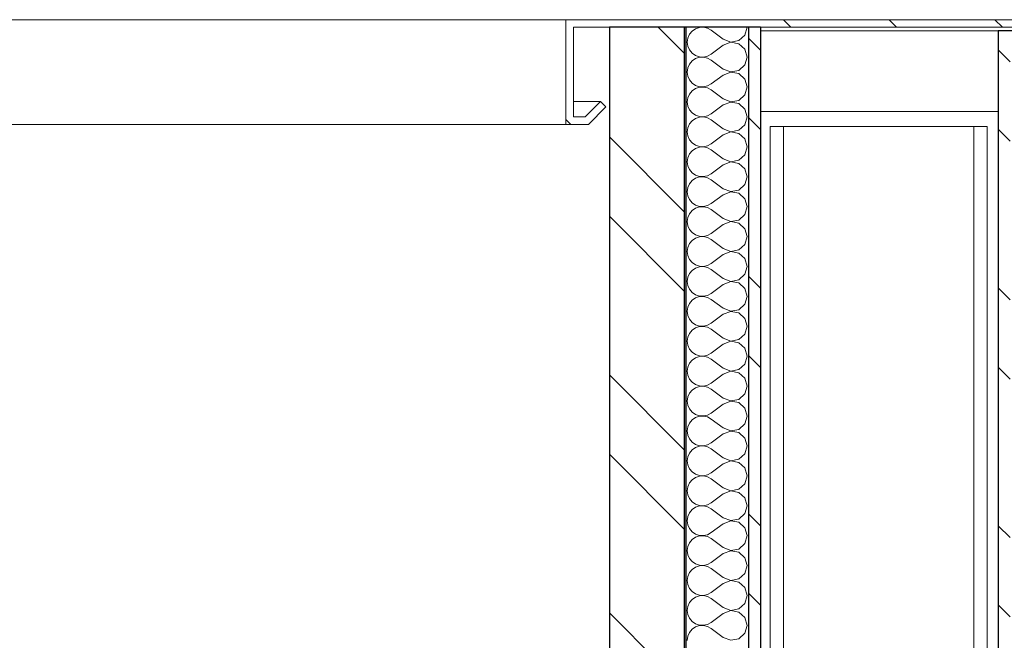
# Model space of a CAD drawing. Header units: millimetres. Extents: x 30792 to 66615, y -300 to 6970.
# Tile 52 of 58: x 63124 to 63782, y 6520 to 6935. Entities that reach past the tile are written whole.
import ezdxf

# ---------------------------------------------------------------- set-up
doc = ezdxf.new("R2010")
doc.units = ezdxf.units.MM
doc.header["$MEASUREMENT"] = 0
doc.linetypes.add('Wipeout_Contour', pattern=[1000, 0, -1000])
for name, color, linetype in [('Finitions - Etanchéité.5-Etanchéité', 7, 'Continuous'), ('Métal _ Bardage.Charp_Couv_Bard_Métal', 7, 'Continuous'), ('Métal _ Charpente.Charp_Couv_Bard_Métal', 7, 'Continuous'), ('Métal _ Finitions.Charp_Couv_Bard_Méta', 7, 'Continuous'), ('Nouveau_Métal _ Bardage.Charp_Couv_Bard_Métal', 7, 'Continuous'), ('Nouveau_Métal _ Finitions.Charp_Couv_Bard_Méta', 7, 'Continuous')]:
    doc.layers.add(name, color=color, linetype=linetype)
pattern_1 = [(315, (0, 0), (79.54951, 79.54951), []), (315, (26.52, 26.52), (79.54951, 79.54951), [])]

# ---------------------------------------------------------------- blocks, each defined once
blk = doc.blocks.new('Élément de coupe_34')
at = {"color": 254, "linetype": 'Wipeout_Contour', "lineweight": 0, "ltscale": 226218.050054}
blk.add_wipeout([(63618.28, 5645.39), (63618.28, 5705.54), (48778.28, 6743.25), (48778.28, 6683.11)], dxfattribs=at).dxf.layer = 'Finitions - Etanchéité.5-Etanchéité'
at = {"color": 254, "linetype": 'Wipeout_Contour', "lineweight": 0, "ltscale": 226191.088457}
blk.add_wipeout([(63618.28, 5585.25), (63618.28, 5645.39), (48778.28, 6683.11), (48778.28, 6622.96)], dxfattribs=at).dxf.layer = 'Finitions - Etanchéité.5-Etanchéité'
blk = doc.blocks.new('Élément de coupe_37')
at = {"layer": 'Métal _ Bardage.Charp_Couv_Bard_Métal', "linetype": 'Continuous', "lineweight": 15, "true_color": 0x2e45b3}
h = blk.add_hatch(dxfattribs=at)
h.set_pattern_fill('Acier', color=175, style=0, pattern_type=2)
h.set_pattern_definition(pattern_1)
h.paths.add_polyline_path([(63778.28, 6927.6), (63778.28, 140), (63786.28, 140), (63786.28, 6927.6)])
at = {"layer": 'Métal _ Bardage.Charp_Couv_Bard_Métal', "color": 7, "linetype": 'Continuous', "lineweight": 25}
blk.add_line((63778.28, 6927.6), (63778.28, 140), dxfattribs=at)
at = {"layer": 'Métal _ Bardage.Charp_Couv_Bard_Métal', "color": 7, "linetype": 'Continuous', "lineweight": 25, "flags": 128}
blk.add_lwpolyline([(63929.28, 6927.6), (63879.28, 6927.6), (63878.28, 6927.6), (63836.28, 6927.6), (63828.28, 6927.6), (63786.28, 6927.6), (63778.28, 6927.6)], dxfattribs=at)
blk = doc.blocks.new('Élément de coupe_38')
at = {"layer": 'Nouveau_Métal _ Bardage.Charp_Couv_Bard_Métal', "color": 7, "linetype": 'Continuous', "lineweight": 15}
blk.add_line((63778.28, 6927.6), (63619.37, 6927.6), dxfattribs=at)
blk = doc.blocks.new('*X92')
at = {"layer": 'Métal _ Bardage.Charp_Couv_Bard_Métal', "linetype": 'Continuous', "lineweight": 15, "true_color": 0xc1976c}
blk.add_hatch(color=33, dxfattribs=at).paths.add_polyline_path([(63569.37, 6930), (63568.37, 6930), (63568.37, 5546.63), (63569.37, 5546.56)])
blk = doc.blocks.new('*X94')
at = {"layer": 'Métal _ Bardage.Charp_Couv_Bard_Métal', "color": 2, "linetype": 'Continuous', "lineweight": 15, "true_color": 0xfee600}
for p, q in [((63571.86, 6925.26), (63570.75, 6922.73)), ((63573.62, 6927.38), (63571.86, 6925.26)), ((63575.9, 6928.94), (63573.62, 6927.38)), ((63578.51, 6929.83), (63575.9, 6928.94)), ((63581.27, 6929.96), (63578.51, 6929.83)), ((63583.96, 6929.34), (63581.27, 6929.96)), ((63586.37, 6928), (63583.96, 6929.34)), ((63594.37, 6922), (63586.37, 6928)), ((63604.84, 6921.06), (63608.88, 6924.74)), ((63608.88, 6924.74), (63610.37, 6930)), ((63570.75, 6922.73), (63570.37, 6920)), ((63570.37, 6920), (63570.75, 6917.27)), ((63570.75, 6917.27), (63571.86, 6914.74)), ((63594.37, 6918), (63586.37, 6912)), ((63594.37, 6922), (63599.47, 6920.04)), ((63599.47, 6919.96), (63594.37, 6918)), ((63599.47, 6920.04), (63604.84, 6921.06)), ((63604.84, 6918.94), (63599.47, 6919.96)), ((63608.88, 6915.26), (63604.84, 6918.94)), ((63571.86, 6914.74), (63573.62, 6912.62)), ((63573.62, 6912.62), (63575.9, 6911.06)), ((63575.9, 6911.06), (63578.51, 6910.17)), ((63581.27, 6910.04), (63583.96, 6910.66)), ((63583.96, 6910.66), (63586.37, 6912)), ((63610.37, 6910), (63608.88, 6915.26)), ((63571.86, 6905.26), (63570.75, 6902.73)), ((63573.62, 6907.38), (63571.86, 6905.26)), ((63575.9, 6908.94), (63573.62, 6907.38)), ((63578.51, 6909.83), (63575.9, 6908.94)), ((63578.51, 6910.17), (63581.27, 6910.04)), ((63581.27, 6909.96), (63578.51, 6909.83)), ((63583.96, 6909.34), (63581.27, 6909.96)), ((63586.37, 6908), (63583.96, 6909.34)), ((63594.37, 6902), (63586.37, 6908)), ((63604.84, 6901.06), (63608.88, 6904.74)), ((63608.88, 6904.74), (63610.37, 6910)), ((63570.75, 6902.73), (63570.37, 6900)), ((63570.37, 6900), (63570.75, 6897.27)), ((63594.37, 6898), (63586.37, 6892)), ((63594.37, 6902), (63599.47, 6900.04)), ((63599.47, 6899.96), (63594.37, 6898)), ((63599.47, 6900.04), (63604.84, 6901.06)), ((63604.84, 6898.94), (63599.47, 6899.96)), ((63608.88, 6895.26), (63604.84, 6898.94)), ((63570.75, 6897.27), (63571.86, 6894.74)), ((63571.86, 6894.74), (63573.62, 6892.62)), ((63573.62, 6892.62), (63575.9, 6891.06)), ((63575.9, 6891.06), (63578.51, 6890.17)), ((63583.96, 6890.66), (63586.37, 6892)), ((63610.37, 6890), (63608.88, 6895.26)), ((63571.86, 6885.26), (63570.75, 6882.73)), ((63573.62, 6887.38), (63571.86, 6885.26)), ((63575.9, 6888.94), (63573.62, 6887.38)), ((63578.51, 6889.83), (63575.9, 6888.94)), ((63578.51, 6890.17), (63581.27, 6890.04)), ((63581.27, 6889.96), (63578.51, 6889.83)), ((63581.27, 6890.04), (63583.96, 6890.66)), ((63583.96, 6889.34), (63581.27, 6889.96)), ((63586.37, 6888), (63583.96, 6889.34)), ((63594.37, 6882), (63586.37, 6888)), ((63604.84, 6881.06), (63608.88, 6884.74)), ((63608.88, 6884.74), (63610.37, 6890)), ((63570.75, 6882.73), (63570.37, 6880)), ((63570.37, 6880), (63570.75, 6877.27)), ((63594.37, 6878), (63586.37, 6872)), ((63594.37, 6882), (63599.47, 6880.04)), ((63599.47, 6879.96), (63594.37, 6878)), ((63599.47, 6880.04), (63604.84, 6881.06)), ((63604.84, 6878.94), (63599.47, 6879.96)), ((63608.88, 6875.26), (63604.84, 6878.94)), ((63570.75, 6877.27), (63571.86, 6874.74)), ((63571.86, 6874.74), (63573.62, 6872.62)), ((63573.62, 6872.62), (63575.9, 6871.06)), ((63583.96, 6870.66), (63586.37, 6872)), ((63610.37, 6870), (63608.88, 6875.26)), ((63571.86, 6865.26), (63570.75, 6862.73)), ((63573.62, 6867.38), (63571.86, 6865.26)), ((63575.9, 6868.94), (63573.62, 6867.38)), ((63575.9, 6871.06), (63578.51, 6870.17)), ((63578.51, 6869.83), (63575.9, 6868.94)), ((63578.51, 6870.17), (63581.27, 6870.04)), ((63581.27, 6869.96), (63578.51, 6869.83)), ((63581.27, 6870.04), (63583.96, 6870.66)), ((63583.96, 6869.34), (63581.27, 6869.96)), ((63586.37, 6868), (63583.96, 6869.34)), ((63594.37, 6862), (63586.37, 6868)), ((63604.84, 6861.06), (63608.88, 6864.74)), ((63608.88, 6864.74), (63610.37, 6870)), ((63570.75, 6862.73), (63570.37, 6860)), ((63570.37, 6860), (63570.75, 6857.27)), ((63594.37, 6858), (63586.37, 6852)), ((63594.37, 6862), (63599.47, 6860.04)), ((63599.47, 6859.96), (63594.37, 6858)), ((63599.47, 6860.04), (63604.84, 6861.06)), ((63604.84, 6858.94), (63599.47, 6859.96)), ((63608.88, 6855.26), (63604.84, 6858.94)), ((63570.75, 6857.27), (63571.86, 6854.74)), ((63571.86, 6854.74), (63573.62, 6852.62)), ((63573.62, 6852.62), (63575.9, 6851.06)), ((63583.96, 6850.66), (63586.37, 6852)), ((63610.37, 6850), (63608.88, 6855.26)), ((63571.86, 6845.26), (63570.75, 6842.73)), ((63573.62, 6847.38), (63571.86, 6845.26)), ((63575.9, 6848.94), (63573.62, 6847.38)), ((63575.9, 6851.06), (63578.51, 6850.17)), ((63578.51, 6849.83), (63575.9, 6848.94)), ((63578.51, 6850.17), (63581.27, 6850.04)), ((63581.27, 6849.96), (63578.51, 6849.83)), ((63581.27, 6850.04), (63583.96, 6850.66)), ((63583.96, 6849.34), (63581.27, 6849.96)), ((63586.37, 6848), (63583.96, 6849.34)), ((63594.37, 6842), (63586.37, 6848)), ((63608.88, 6844.74), (63610.37, 6850)), ((63570.75, 6842.73), (63570.37, 6840)), ((63570.37, 6840), (63570.75, 6837.27)), ((63594.37, 6842), (63599.47, 6840.04)), ((63599.47, 6839.96), (63594.37, 6838)), ((63599.47, 6840.04), (63604.84, 6841.06)), ((63604.84, 6838.94), (63599.47, 6839.96)), ((63604.84, 6841.06), (63608.88, 6844.74)), ((63608.88, 6835.26), (63604.84, 6838.94)), ((63570.75, 6837.27), (63571.86, 6834.74)), ((63571.86, 6834.74), (63573.62, 6832.62)), ((63573.62, 6832.62), (63575.9, 6831.06)), ((63583.96, 6830.66), (63586.37, 6832)), ((63594.37, 6838), (63586.37, 6832)), ((63610.37, 6830), (63608.88, 6835.26)), ((63571.86, 6825.26), (63570.75, 6822.73)), ((63573.62, 6827.38), (63571.86, 6825.26)), ((63575.9, 6828.94), (63573.62, 6827.38)), ((63575.9, 6831.06), (63578.51, 6830.17)), ((63578.51, 6829.83), (63575.9, 6828.94)), ((63578.51, 6830.17), (63581.27, 6830.04)), ((63581.27, 6829.96), (63578.51, 6829.83)), ((63581.27, 6830.04), (63583.96, 6830.66)), ((63583.96, 6829.34), (63581.27, 6829.96)), ((63586.37, 6828), (63583.96, 6829.34)), ((63594.37, 6822), (63586.37, 6828)), ((63608.88, 6824.74), (63610.37, 6830)), ((63570.75, 6822.73), (63570.37, 6820)), ((63570.37, 6820), (63570.75, 6817.27)), ((63594.37, 6822), (63599.47, 6820.04)), ((63599.47, 6819.96), (63594.37, 6818)), ((63599.47, 6820.04), (63604.84, 6821.06)), ((63604.84, 6818.94), (63599.47, 6819.96)), ((63604.84, 6821.06), (63608.88, 6824.74)), ((63608.88, 6815.26), (63604.84, 6818.94)), ((63570.75, 6817.27), (63571.86, 6814.74)), ((63571.86, 6814.74), (63573.62, 6812.62)), ((63573.62, 6812.62), (63575.9, 6811.06)), ((63583.96, 6810.66), (63586.37, 6812)), ((63594.37, 6818), (63586.37, 6812)), ((63610.37, 6810), (63608.88, 6815.26)), ((63573.62, 6807.38), (63571.86, 6805.26)), ((63575.9, 6808.94), (63573.62, 6807.38)), ((63575.9, 6811.06), (63578.51, 6810.17)), ((63578.51, 6809.83), (63575.9, 6808.94)), ((63578.51, 6810.17), (63581.27, 6810.04)), ((63581.27, 6809.96), (63578.51, 6809.83)), ((63581.27, 6810.04), (63583.96, 6810.66)), ((63583.96, 6809.34), (63581.27, 6809.96)), ((63586.37, 6808), (63583.96, 6809.34)), ((63594.37, 6802), (63586.37, 6808)), ((63608.88, 6804.74), (63610.37, 6810)), ((63570.75, 6802.73), (63570.37, 6800)), ((63570.37, 6800), (63570.75, 6797.27)), ((63571.86, 6805.26), (63570.75, 6802.73)), ((63594.37, 6802), (63599.47, 6800.04)), ((63599.47, 6799.96), (63594.37, 6798)), ((63599.47, 6800.04), (63604.84, 6801.06)), ((63604.84, 6798.94), (63599.47, 6799.96)), ((63604.84, 6801.06), (63608.88, 6804.74)), ((63608.88, 6795.26), (63604.84, 6798.94)), ((63570.75, 6797.27), (63571.86, 6794.74)), ((63571.86, 6794.74), (63573.62, 6792.62)), ((63573.62, 6792.62), (63575.9, 6791.06)), ((63594.37, 6798), (63586.37, 6792)), ((63610.37, 6790), (63608.88, 6795.26)), ((63573.62, 6787.38), (63571.86, 6785.26)), ((63575.9, 6788.94), (63573.62, 6787.38)), ((63575.9, 6791.06), (63578.51, 6790.17)), ((63578.51, 6789.83), (63575.9, 6788.94)), ((63578.51, 6790.17), (63581.27, 6790.04)), ((63581.27, 6789.96), (63578.51, 6789.83)), ((63581.27, 6790.04), (63583.96, 6790.66)), ((63583.96, 6789.34), (63581.27, 6789.96)), ((63583.96, 6790.66), (63586.37, 6792)), ((63586.37, 6788), (63583.96, 6789.34)), ((63594.37, 6782), (63586.37, 6788)), ((63608.88, 6784.74), (63610.37, 6790)), ((63570.75, 6782.73), (63570.37, 6780)), ((63570.37, 6780), (63570.75, 6777.27)), ((63571.86, 6785.26), (63570.75, 6782.73)), ((63594.37, 6782), (63599.47, 6780.04)), ((63599.47, 6779.96), (63594.37, 6778)), ((63599.47, 6780.04), (63604.84, 6781.06)), ((63604.84, 6778.94), (63599.47, 6779.96)), ((63604.84, 6781.06), (63608.88, 6784.74)), ((63570.75, 6777.27), (63571.86, 6774.74)), ((63571.86, 6774.74), (63573.62, 6772.62)), ((63573.62, 6772.62), (63575.9, 6771.06)), ((63594.37, 6778), (63586.37, 6772)), ((63608.88, 6775.26), (63604.84, 6778.94)), ((63610.37, 6770), (63608.88, 6775.26)), ((63573.62, 6767.38), (63571.86, 6765.26)), ((63575.9, 6768.94), (63573.62, 6767.38)), ((63575.9, 6771.06), (63578.51, 6770.17)), ((63578.51, 6769.83), (63575.9, 6768.94)), ((63578.51, 6770.17), (63581.27, 6770.04)), ((63581.27, 6769.96), (63578.51, 6769.83)), ((63581.27, 6770.04), (63583.96, 6770.66)), ((63583.96, 6769.34), (63581.27, 6769.96)), ((63583.96, 6770.66), (63586.37, 6772)), ((63586.37, 6768), (63583.96, 6769.34)), ((63594.37, 6762), (63586.37, 6768)), ((63608.88, 6764.74), (63610.37, 6770)), ((63570.75, 6762.73), (63570.37, 6760)), ((63570.37, 6760), (63570.75, 6757.27)), ((63571.86, 6765.26), (63570.75, 6762.73)), ((63594.37, 6762), (63599.47, 6760.04)), ((63599.47, 6759.96), (63594.37, 6758)), ((63599.47, 6760.04), (63604.84, 6761.06)), ((63604.84, 6758.94), (63599.47, 6759.96)), ((63604.84, 6761.06), (63608.88, 6764.74)), ((63570.75, 6757.27), (63571.86, 6754.74)), ((63571.86, 6754.74), (63573.62, 6752.62)), ((63594.37, 6758), (63586.37, 6752)), ((63608.88, 6755.26), (63604.84, 6758.94)), ((63610.37, 6750), (63608.88, 6755.26)), ((63573.62, 6747.38), (63571.86, 6745.26)), ((63573.62, 6752.62), (63575.9, 6751.06)), ((63575.9, 6748.94), (63573.62, 6747.38)), ((63575.9, 6751.06), (63578.51, 6750.17)), ((63578.51, 6749.83), (63575.9, 6748.94)), ((63578.51, 6750.17), (63581.27, 6750.04)), ((63581.27, 6749.96), (63578.51, 6749.83)), ((63581.27, 6750.04), (63583.96, 6750.66)), ((63583.96, 6749.34), (63581.27, 6749.96)), ((63583.96, 6750.66), (63586.37, 6752)), ((63586.37, 6748), (63583.96, 6749.34)), ((63594.37, 6742), (63586.37, 6748)), ((63608.88, 6744.74), (63610.37, 6750)), ((63570.75, 6742.73), (63570.37, 6740)), ((63570.37, 6740), (63570.75, 6737.27)), ((63571.86, 6745.26), (63570.75, 6742.73)), ((63594.37, 6742), (63599.47, 6740.04)), ((63599.47, 6739.96), (63594.37, 6738)), ((63599.47, 6740.04), (63604.84, 6741.06)), ((63604.84, 6738.94), (63599.47, 6739.96)), ((63604.84, 6741.06), (63608.88, 6744.74)), ((63570.75, 6737.27), (63571.86, 6734.74)), ((63571.86, 6734.74), (63573.62, 6732.62)), ((63594.37, 6738), (63586.37, 6732)), ((63608.88, 6735.26), (63604.84, 6738.94)), ((63610.37, 6730), (63608.88, 6735.26)), ((63573.62, 6727.38), (63571.86, 6725.26)), ((63573.62, 6732.62), (63575.9, 6731.06)), ((63575.9, 6728.94), (63573.62, 6727.38)), ((63575.9, 6731.06), (63578.51, 6730.17)), ((63578.51, 6729.83), (63575.9, 6728.94)), ((63578.51, 6730.17), (63581.27, 6730.04)), ((63581.27, 6729.96), (63578.51, 6729.83)), ((63581.27, 6730.04), (63583.96, 6730.66)), ((63583.96, 6729.34), (63581.27, 6729.96)), ((63583.96, 6730.66), (63586.37, 6732)), ((63586.37, 6728), (63583.96, 6729.34)), ((63594.37, 6722), (63586.37, 6728)), ((63608.88, 6724.74), (63610.37, 6730)), ((63570.75, 6722.73), (63570.37, 6720)), ((63570.37, 6720), (63570.75, 6717.27)), ((63571.86, 6725.26), (63570.75, 6722.73)), ((63594.37, 6722), (63599.47, 6720.04)), ((63599.47, 6719.96), (63594.37, 6718)), ((63599.47, 6720.04), (63604.84, 6721.06)), ((63604.84, 6718.94), (63599.47, 6719.96)), ((63604.84, 6721.06), (63608.88, 6724.74)), ((63570.75, 6717.27), (63571.86, 6714.74)), ((63571.86, 6714.74), (63573.62, 6712.62)), ((63594.37, 6718), (63586.37, 6712)), ((63608.88, 6715.26), (63604.84, 6718.94)), ((63610.37, 6710), (63608.88, 6715.26)), ((63573.62, 6707.38), (63571.86, 6705.26)), ((63573.62, 6712.62), (63575.9, 6711.06)), ((63575.9, 6708.94), (63573.62, 6707.38)), ((63575.9, 6711.06), (63578.51, 6710.17)), ((63578.51, 6709.83), (63575.9, 6708.94)), ((63578.51, 6710.17), (63581.27, 6710.04)), ((63581.27, 6709.96), (63578.51, 6709.83)), ((63581.27, 6710.04), (63583.96, 6710.66)), ((63583.96, 6709.34), (63581.27, 6709.96)), ((63583.96, 6710.66), (63586.37, 6712)), ((63586.37, 6708), (63583.96, 6709.34)), ((63594.37, 6702), (63586.37, 6708)), ((63608.88, 6704.74), (63610.37, 6710)), ((63570.75, 6702.73), (63570.37, 6700)), ((63571.86, 6705.26), (63570.75, 6702.73)), ((63594.37, 6702), (63599.47, 6700.04)), ((63599.47, 6700.04), (63604.84, 6701.06)), ((63604.84, 6701.06), (63608.88, 6704.74)), ((63570.37, 6700), (63570.75, 6697.27)), ((63570.75, 6697.27), (63571.86, 6694.74)), ((63571.86, 6694.74), (63573.62, 6692.62)), ((63594.37, 6698), (63586.37, 6692)), ((63599.47, 6699.96), (63594.37, 6698)), ((63604.84, 6698.94), (63599.47, 6699.96)), ((63608.88, 6695.26), (63604.84, 6698.94)), ((63610.37, 6690), (63608.88, 6695.26)), ((63573.62, 6687.38), (63571.86, 6685.26)), ((63573.62, 6692.62), (63575.9, 6691.06)), ((63575.9, 6688.94), (63573.62, 6687.38)), ((63575.9, 6691.06), (63578.51, 6690.17)), ((63578.51, 6689.83), (63575.9, 6688.94)), ((63578.51, 6690.17), (63581.27, 6690.04)), ((63581.27, 6689.96), (63578.51, 6689.83)), ((63581.27, 6690.04), (63583.96, 6690.66)), ((63583.96, 6689.34), (63581.27, 6689.96)), ((63583.96, 6690.66), (63586.37, 6692)), ((63586.37, 6688), (63583.96, 6689.34)), ((63594.37, 6682), (63586.37, 6688)), ((63608.88, 6684.74), (63610.37, 6690)), ((63570.75, 6682.73), (63570.37, 6680)), ((63571.86, 6685.26), (63570.75, 6682.73)), ((63594.37, 6682), (63599.47, 6680.04)), ((63599.47, 6680.04), (63604.84, 6681.06)), ((63604.84, 6681.06), (63608.88, 6684.74)), ((63570.37, 6680), (63570.75, 6677.27)), ((63570.75, 6677.27), (63571.86, 6674.74)), ((63571.86, 6674.74), (63573.62, 6672.62)), ((63594.37, 6678), (63586.37, 6672)), ((63599.47, 6679.96), (63594.37, 6678)), ((63604.84, 6678.94), (63599.47, 6679.96)), ((63608.88, 6675.26), (63604.84, 6678.94)), ((63610.37, 6670), (63608.88, 6675.26)), ((63573.62, 6667.38), (63571.86, 6665.26)), ((63573.62, 6672.62), (63575.9, 6671.06)), ((63575.9, 6668.94), (63573.62, 6667.38)), ((63575.9, 6671.06), (63578.51, 6670.17)), ((63578.51, 6669.83), (63575.9, 6668.94)), ((63578.51, 6670.17), (63581.27, 6670.04)), ((63581.27, 6669.96), (63578.51, 6669.83)), ((63581.27, 6670.04), (63583.96, 6670.66)), ((63583.96, 6669.34), (63581.27, 6669.96)), ((63583.96, 6670.66), (63586.37, 6672)), ((63586.37, 6668), (63583.96, 6669.34)), ((63594.37, 6662), (63586.37, 6668)), ((63608.88, 6664.74), (63610.37, 6670)), ((63570.75, 6662.73), (63570.37, 6660)), ((63571.86, 6665.26), (63570.75, 6662.73)), ((63594.37, 6662), (63599.47, 6660.04)), ((63599.47, 6660.04), (63604.84, 6661.06)), ((63604.84, 6661.06), (63608.88, 6664.74)), ((63570.37, 6660), (63570.75, 6657.27)), ((63570.75, 6657.27), (63571.86, 6654.74)), ((63571.86, 6654.74), (63573.62, 6652.62)), ((63594.37, 6658), (63586.37, 6652)), ((63599.47, 6659.96), (63594.37, 6658)), ((63604.84, 6658.94), (63599.47, 6659.96)), ((63608.88, 6655.26), (63604.84, 6658.94)), ((63610.37, 6650), (63608.88, 6655.26)), ((63573.62, 6647.38), (63571.86, 6645.26)), ((63573.62, 6652.62), (63575.9, 6651.06)), ((63575.9, 6648.94), (63573.62, 6647.38)), ((63575.9, 6651.06), (63578.51, 6650.17)), ((63578.51, 6649.83), (63575.9, 6648.94)), ((63578.51, 6650.17), (63581.27, 6650.04)), ((63581.27, 6649.96), (63578.51, 6649.83)), ((63581.27, 6650.04), (63583.96, 6650.66)), ((63583.96, 6649.34), (63581.27, 6649.96)), ((63583.96, 6650.66), (63586.37, 6652)), ((63586.37, 6648), (63583.96, 6649.34)), ((63594.37, 6642), (63586.37, 6648)), ((63608.88, 6644.74), (63610.37, 6650)), ((63570.75, 6642.73), (63570.37, 6640)), ((63571.86, 6645.26), (63570.75, 6642.73)), ((63594.37, 6642), (63599.47, 6640.04)), ((63599.47, 6640.04), (63604.84, 6641.06)), ((63604.84, 6641.06), (63608.88, 6644.74)), ((63570.37, 6640), (63570.75, 6637.27)), ((63570.75, 6637.27), (63571.86, 6634.74)), ((63571.86, 6634.74), (63573.62, 6632.62)), ((63594.37, 6638), (63586.37, 6632)), ((63599.47, 6639.96), (63594.37, 6638)), ((63604.84, 6638.94), (63599.47, 6639.96)), ((63608.88, 6635.26), (63604.84, 6638.94)), ((63610.37, 6630), (63608.88, 6635.26)), ((63573.62, 6632.62), (63575.9, 6631.06)), ((63575.9, 6628.94), (63573.62, 6627.38)), ((63575.9, 6631.06), (63578.51, 6630.17)), ((63578.51, 6629.83), (63575.9, 6628.94)), ((63578.51, 6630.17), (63581.27, 6630.04)), ((63581.27, 6629.96), (63578.51, 6629.83)), ((63581.27, 6630.04), (63583.96, 6630.66)), ((63583.96, 6629.34), (63581.27, 6629.96)), ((63583.96, 6630.66), (63586.37, 6632)), ((63586.37, 6628), (63583.96, 6629.34)), ((63594.37, 6622), (63586.37, 6628)), ((63608.88, 6624.74), (63610.37, 6630)), ((63570.75, 6622.73), (63570.37, 6620)), ((63571.86, 6625.26), (63570.75, 6622.73)), ((63573.62, 6627.38), (63571.86, 6625.26)), ((63594.37, 6622), (63599.47, 6620.04)), ((63599.47, 6620.04), (63604.84, 6621.06)), ((63604.84, 6621.06), (63608.88, 6624.74)), ((63570.37, 6620), (63570.75, 6617.27)), ((63570.75, 6617.27), (63571.86, 6614.74)), ((63571.86, 6614.74), (63573.62, 6612.62)), ((63594.37, 6618), (63586.37, 6612)), ((63599.47, 6619.96), (63594.37, 6618)), ((63604.84, 6618.94), (63599.47, 6619.96)), ((63608.88, 6615.26), (63604.84, 6618.94)), ((63610.37, 6610), (63608.88, 6615.26)), ((63573.62, 6612.62), (63575.9, 6611.06)), ((63575.9, 6608.94), (63573.62, 6607.38)), ((63575.9, 6611.06), (63578.51, 6610.17)), ((63578.51, 6609.83), (63575.9, 6608.94)), ((63578.51, 6610.17), (63581.27, 6610.04)), ((63581.27, 6609.96), (63578.51, 6609.83)), ((63581.27, 6610.04), (63583.96, 6610.66)), ((63583.96, 6609.34), (63581.27, 6609.96)), ((63583.96, 6610.66), (63586.37, 6612)), ((63586.37, 6608), (63583.96, 6609.34)), ((63594.37, 6602), (63586.37, 6608)), ((63608.88, 6604.74), (63610.37, 6610)), ((63570.75, 6602.73), (63570.37, 6600)), ((63571.86, 6605.26), (63570.75, 6602.73)), ((63573.62, 6607.38), (63571.86, 6605.26)), ((63594.37, 6602), (63599.47, 6600.04)), ((63604.84, 6601.06), (63608.88, 6604.74)), ((63570.37, 6600), (63570.75, 6597.27)), ((63570.75, 6597.27), (63571.86, 6594.74)), ((63571.86, 6594.74), (63573.62, 6592.62)), ((63594.37, 6598), (63586.37, 6592)), ((63599.47, 6599.96), (63594.37, 6598)), ((63599.47, 6600.04), (63604.84, 6601.06)), ((63604.84, 6598.94), (63599.47, 6599.96)), ((63608.88, 6595.26), (63604.84, 6598.94)), ((63610.37, 6590), (63608.88, 6595.26)), ((63573.62, 6592.62), (63575.9, 6591.06)), ((63575.9, 6588.94), (63573.62, 6587.38)), ((63575.9, 6591.06), (63578.51, 6590.17)), ((63578.51, 6589.83), (63575.9, 6588.94)), ((63578.51, 6590.17), (63581.27, 6590.04)), ((63581.27, 6589.96), (63578.51, 6589.83)), ((63581.27, 6590.04), (63583.96, 6590.66)), ((63583.96, 6589.34), (63581.27, 6589.96)), ((63583.96, 6590.66), (63586.37, 6592)), ((63586.37, 6588), (63583.96, 6589.34)), ((63608.88, 6584.74), (63610.37, 6590)), ((63570.75, 6582.73), (63570.37, 6580)), ((63571.86, 6585.26), (63570.75, 6582.73)), ((63573.62, 6587.38), (63571.86, 6585.26)), ((63594.37, 6582), (63586.37, 6588)), ((63594.37, 6582), (63599.47, 6580.04)), ((63604.84, 6581.06), (63608.88, 6584.74)), ((63570.37, 6580), (63570.75, 6577.27)), ((63570.75, 6577.27), (63571.86, 6574.74)), ((63594.37, 6578), (63586.37, 6572)), ((63599.47, 6579.96), (63594.37, 6578)), ((63599.47, 6580.04), (63604.84, 6581.06)), ((63604.84, 6578.94), (63599.47, 6579.96)), ((63608.88, 6575.26), (63604.84, 6578.94)), ((63610.37, 6570), (63608.88, 6575.26)), ((63571.86, 6574.74), (63573.62, 6572.62)), ((63573.62, 6572.62), (63575.9, 6571.06)), ((63575.9, 6568.94), (63573.62, 6567.38)), ((63575.9, 6571.06), (63578.51, 6570.17)), ((63578.51, 6569.83), (63575.9, 6568.94)), ((63578.51, 6570.17), (63581.27, 6570.04)), ((63581.27, 6569.96), (63578.51, 6569.83)), ((63581.27, 6570.04), (63583.96, 6570.66)), ((63583.96, 6569.34), (63581.27, 6569.96)), ((63583.96, 6570.66), (63586.37, 6572)), ((63586.37, 6568), (63583.96, 6569.34)), ((63608.88, 6564.74), (63610.37, 6570)), ((63570.75, 6562.73), (63570.37, 6560)), ((63571.86, 6565.26), (63570.75, 6562.73)), ((63573.62, 6567.38), (63571.86, 6565.26)), ((63594.37, 6562), (63586.37, 6568)), ((63594.37, 6562), (63599.47, 6560.04)), ((63604.84, 6561.06), (63608.88, 6564.74)), ((63570.37, 6560), (63570.75, 6557.27)), ((63570.75, 6557.27), (63571.86, 6554.74)), ((63594.37, 6558), (63586.37, 6552)), ((63599.47, 6559.96), (63594.37, 6558)), ((63599.47, 6560.04), (63604.84, 6561.06)), ((63604.84, 6558.94), (63599.47, 6559.96)), ((63608.88, 6555.26), (63604.84, 6558.94)), ((63610.37, 6550), (63608.88, 6555.26)), ((63571.86, 6554.74), (63573.62, 6552.62)), ((63573.62, 6552.62), (63575.9, 6551.06)), ((63575.9, 6548.94), (63573.62, 6547.38)), ((63575.9, 6551.06), (63578.51, 6550.17)), ((63578.51, 6549.83), (63575.9, 6548.94)), ((63578.51, 6550.17), (63581.27, 6550.04)), ((63581.27, 6549.96), (63578.51, 6549.83)), ((63581.27, 6550.04), (63583.96, 6550.66)), ((63583.96, 6549.34), (63581.27, 6549.96)), ((63583.96, 6550.66), (63586.37, 6552)), ((63586.37, 6548), (63583.96, 6549.34)), ((63608.88, 6544.74), (63610.37, 6550)), ((63570.75, 6542.73), (63570.37, 6540)), ((63571.86, 6545.26), (63570.75, 6542.73)), ((63573.62, 6547.38), (63571.86, 6545.26)), ((63594.37, 6542), (63586.37, 6548)), ((63604.84, 6541.06), (63608.88, 6544.74)), ((63570.37, 6540), (63570.75, 6537.27)), ((63570.75, 6537.27), (63571.86, 6534.74)), ((63594.37, 6538), (63586.37, 6532)), ((63594.37, 6542), (63599.47, 6540.04)), ((63599.47, 6539.96), (63594.37, 6538)), ((63599.47, 6540.04), (63604.84, 6541.06)), ((63604.84, 6538.94), (63599.47, 6539.96)), ((63608.88, 6535.26), (63604.84, 6538.94)), ((63571.86, 6534.74), (63573.62, 6532.62)), ((63573.62, 6532.62), (63575.9, 6531.06)), ((63575.9, 6528.94), (63573.62, 6527.38)), ((63575.9, 6531.06), (63578.51, 6530.17)), ((63578.51, 6529.83), (63575.9, 6528.94)), ((63578.51, 6530.17), (63581.27, 6530.04)), ((63581.27, 6529.96), (63578.51, 6529.83)), ((63581.27, 6530.04), (63583.96, 6530.66)), ((63583.96, 6529.34), (63581.27, 6529.96)), ((63583.96, 6530.66), (63586.37, 6532)), ((63586.37, 6528), (63583.96, 6529.34)), ((63610.37, 6530), (63608.88, 6535.26)), ((63608.88, 6524.74), (63610.37, 6530)), ((63570.75, 6522.73), (63570.37, 6520)), ((63571.86, 6525.26), (63570.75, 6522.73)), ((63573.62, 6527.38), (63571.86, 6525.26)), ((63594.37, 6522), (63586.37, 6528)), ((63604.84, 6521.06), (63608.88, 6524.74)), ((63594.37, 6522), (63599.47, 6520.04)), ((63599.47, 6520.04), (63604.84, 6521.06))]:
    blk.add_line(p, q, dxfattribs=at)
blk = doc.blocks.new('Élément de coupe_68')
at = {"layer": 'Métal _ Bardage.Charp_Couv_Bard_Métal', "linetype": 'Continuous', "lineweight": 15, "true_color": 0x2e45b3}
h = blk.add_hatch(dxfattribs=at)
h.set_pattern_fill('Acier', color=175, style=0, pattern_type=2)
h.set_pattern_definition(pattern_1)
h.paths.add_polyline_path([(63568.37, 6930), (63518.37, 6930), (63518.37, 5543.3), (63559.54, 5543.3), (63559.61, 5544.24), (63560.63, 5546.29), (63562.81, 5547.02), (63568.37, 5546.63)])
h = blk.add_hatch(dxfattribs=at)
h.set_pattern_fill('Acier', color=175, style=0, pattern_type=2)
h.set_pattern_definition(pattern_1)
h.paths.add_polyline_path([(63611.37, 5543.63), (63612.69, 5543.53), (63613.16, 5543.3), (63619.37, 5543.3), (63619.37, 6930), (63611.37, 6930)])
at = {"layer": 'Métal _ Bardage.Charp_Couv_Bard_Métal', "color": 7, "linetype": 'Continuous', "lineweight": 25}
for p, q in [((63518.37, 6930), (63518.37, 5543.3)), ((63619.37, 6930), (63619.37, 5543.3))]:
    blk.add_line(p, q, dxfattribs=at)
at = {"layer": 'Métal _ Bardage.Charp_Couv_Bard_Métal', "lineweight": 0}
blk.add_blockref('*X92', (0, 0), dxfattribs=at)
at = {"color": 254, "linetype": 'Wipeout_Contour', "lineweight": 0, "ltscale": 255597.093814}
blk.add_wipeout([(63569.37, 6930), (63569.37, 5546.56), (63611.37, 5543.63), (63611.37, 6930)], dxfattribs=at).dxf.layer = 'Métal _ Bardage.Charp_Couv_Bard_Métal'
at = {"layer": 'Métal _ Bardage.Charp_Couv_Bard_Métal', "color": 7, "linetype": 'Continuous', "lineweight": 25}
for p, q in [((63568.37, 6930), (63568.37, 5546.63)), ((63569.37, 6930), (63569.37, 5546.56)), ((63611.37, 6930), (63611.37, 5543.63))]:
    blk.add_line(p, q, dxfattribs=at)
at = {"layer": 'Métal _ Bardage.Charp_Couv_Bard_Métal', "color": 7, "linetype": 'Continuous', "lineweight": 25, "flags": 128}
blk.add_lwpolyline([(63619.37, 6930), (63611.37, 6930), (63569.37, 6930), (63568.37, 6930), (63518.37, 6930)], dxfattribs=at)
at = {"layer": 'Métal _ Bardage.Charp_Couv_Bard_Métal', "lineweight": 0}
blk.add_blockref('*X94', (0, 0), dxfattribs=at)
blk = doc.blocks.new('Élément de coupe_81')
at = {"layer": 'Nouveau_Métal _ Finitions.Charp_Couv_Bard_Méta', "color": 7, "linetype": 'Continuous', "lineweight": 15}
for p, q in [((63489.28, 6935), (60507.53, 6935)), ((63512.45, 6880.24), (63494.28, 6880.24)), ((63489.28, 6865), (60507.53, 6865))]:
    blk.add_line(p, q, dxfattribs=at)
blk = doc.blocks.new('Élément de coupe_82')
at = {"layer": 'Métal _ Finitions.Charp_Couv_Bard_Méta', "linetype": 'Continuous', "lineweight": 15, "true_color": 0x6a6a6a}
h = blk.add_hatch(dxfattribs=at)
h.set_pattern_fill('Aluminium', color=251, style=0, pattern_type=2)
h.set_pattern_definition([(135, (0, 0), (176.7767, 176.7767), []), (135, (-35.36, -35.36), (176.7767, 176.7767), []), (135, (-70.7, -70.7), (176.7767, 176.7767), [])])
h.paths.add_polyline_path([(63489.28, 6935), (63489.28, 6865), (63504.28, 6865), (63515.98, 6876.7), (63512.45, 6880.24), (63502.21, 6870), (63494.28, 6870), (63494.28, 6930), (63954.28, 6930), (63954.28, 6870), (63946.35, 6870), (63936.12, 6880.24), (63932.58, 6876.7), (63944.28, 6865), (63959.28, 6865), (63959.28, 6935)])
at = {"layer": 'Métal _ Finitions.Charp_Couv_Bard_Méta', "color": 251, "linetype": 'Continuous', "lineweight": 15, "true_color": 0x6a6a6a}
for p, q in [((63489.28, 6935), (63489.28, 6865)), ((63959.28, 6935), (63489.28, 6935)), ((63959.28, 6935), (63959.28, 6865)), ((63494.28, 6930), (63494.28, 6870)), ((63518.37, 6930), (63494.28, 6930)), ((63954.28, 6930), (63619.37, 6930)), ((63954.28, 6930), (63954.28, 6870)), ((63512.45, 6880.24), (63502.21, 6870)), ((63512.45, 6880.24), (63515.98, 6876.7)), ((63936.12, 6880.24), (63932.58, 6876.7)), ((63936.12, 6880.24), (63946.35, 6870)), ((63515.98, 6876.7), (63504.28, 6865)), ((63932.58, 6876.7), (63944.28, 6865)), ((63504.28, 6865), (63489.28, 6865)), ((63502.21, 6870), (63494.28, 6870)), ((63959.28, 6865), (63944.28, 6865)), ((63954.28, 6870), (63946.35, 6870))]:
    blk.add_line(p, q, dxfattribs=at)
blk = doc.blocks.new('Élément de coupe_133')
at = {"layer": 'Métal _ Charpente.Charp_Couv_Bard_Métal', "color": 7, "linetype": 'Continuous', "lineweight": 15}
for p, q in [((63625.68, 6129.14), (63625.68, 6863.55)), ((63634.68, 6128.86), (63634.68, 6863.55)), ((63761.88, 6124.86), (63761.88, 6863.55)), ((63770.88, 6124.58), (63770.88, 6863.55))]:
    blk.add_line(p, q, dxfattribs=at)
blk = doc.blocks.new('Élément de coupe_134')
at = {"layer": 'Métal _ Charpente.Charp_Couv_Bard_Métal', "color": 7, "linetype": 'Continuous', "lineweight": 15}
for p, q in [((63619.37, 6873.55), (63778.28, 6873.55)), ((63625.68, 6863.55), (63770.88, 6863.55))]:
    blk.add_line(p, q, dxfattribs=at)

msp = doc.modelspace()

# ---------------------------------------------------------------- block references
at = {"layer": 'Finitions - Etanchéité.5-Etanchéité', "lineweight": 0}
msp.add_blockref('Élément de coupe_34', (0, 0), dxfattribs=at)
at = {"layer": 'Métal _ Bardage.Charp_Couv_Bard_Métal', "lineweight": 0}
msp.add_blockref('Élément de coupe_37', (0, 0), dxfattribs=at)
at = {"layer": 'Métal _ Charpente.Charp_Couv_Bard_Métal', "lineweight": 0}
msp.add_blockref('Élément de coupe_133', (0, 0), dxfattribs=at)

# ---------------------------------------------------------------- next in the draw order: block references
at = {"layer": 'Nouveau_Métal _ Bardage.Charp_Couv_Bard_Métal', "lineweight": 0}
msp.add_blockref('Élément de coupe_38', (0, 0), dxfattribs=at)

# ---------------------------------------------------------------- next in the draw order: block references
at = {"layer": 'Métal _ Bardage.Charp_Couv_Bard_Métal', "lineweight": 0}
msp.add_blockref('Élément de coupe_68', (0, 0), dxfattribs=at)

# ---------------------------------------------------------------- next in the draw order: block references
at = {"layer": 'Métal _ Charpente.Charp_Couv_Bard_Métal', "lineweight": 0}
msp.add_blockref('Élément de coupe_134', (0, 0), dxfattribs=at)
at = {"layer": 'Métal _ Finitions.Charp_Couv_Bard_Méta', "lineweight": 0}
msp.add_blockref('Élément de coupe_82', (0, 0), dxfattribs=at)
at = {"layer": 'Nouveau_Métal _ Finitions.Charp_Couv_Bard_Méta', "lineweight": 0}
msp.add_blockref('Élément de coupe_81', (0, 0), dxfattribs=at)

doc.saveas('drawing.dxf')
